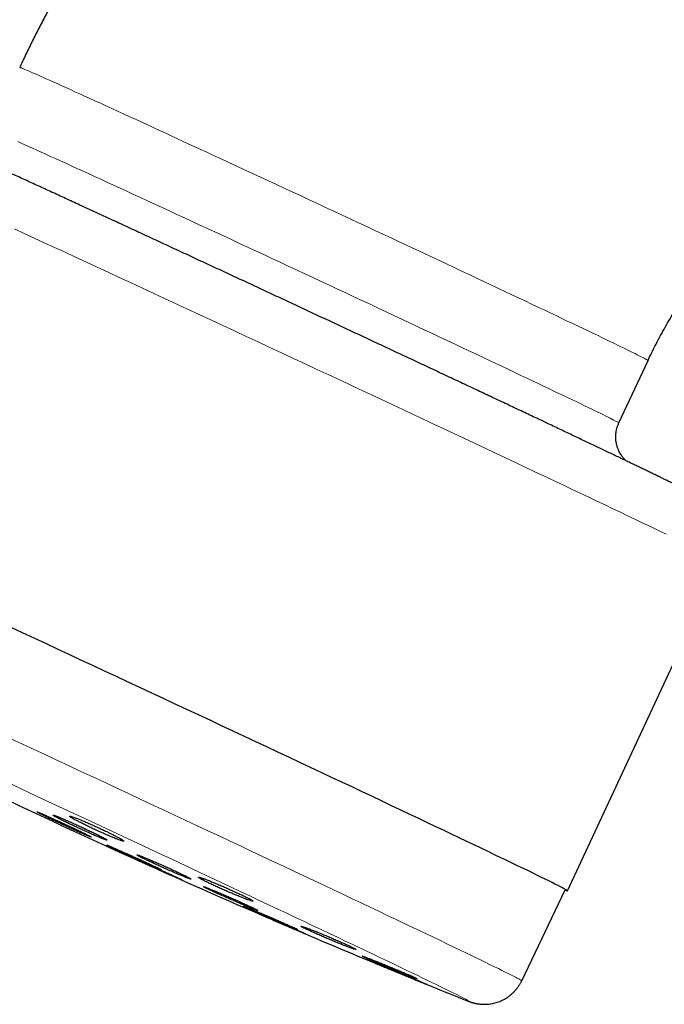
# Model space of a CAD drawing. Header units: millimetres. Extents: x 8 to 1010, y 12 to 2700.
# Tile 49 of 68: x 49 to 88, y 2454 to 2513. Entities that reach past the tile are written whole.
import ezdxf

# ---------------------------------------------------------------- set-up
doc = ezdxf.new("R2010")
doc.units = ezdxf.units.MM

msp = doc.modelspace()

# ---------------------------------------------------------------- linework, layer by layer
at = {"color": 7, "linetype": 'Continuous', "lineweight": 30}
for p, q in [((84.97, 2489.048), (86.736, 2492.836)), ((81.852, 2460.712), (91.149, 2480.65)), ((79.084, 2455.257), (81.716, 2460.775)), ((75.681, 2454.086), (75.715, 2454.073))]:
    msp.add_line(p, q, dxfattribs=at)
at = {"color": 8, "linetype": 'Continuous', "lineweight": 0, "flags": 128}
for points in [[(48.671, 2510.587), (48.678, 2510.587), (48.697, 2510.582), (48.73, 2510.572), (48.775, 2510.555), (48.834, 2510.532), (48.905, 2510.502), (48.99, 2510.467), (49.087, 2510.426), (49.197, 2510.379), (49.32, 2510.326), (49.455, 2510.267), (49.603, 2510.202), (49.763, 2510.132), (49.935, 2510.055), (50.12, 2509.973), (50.317, 2509.885), (50.525, 2509.792), (50.746, 2509.693), (50.978, 2509.589), (51.221, 2509.479), (51.476, 2509.364), (51.742, 2509.244), (52.018, 2509.118), (52.306, 2508.988), (52.604, 2508.852), (52.913, 2508.712), (53.231, 2508.566), (53.56, 2508.416), (53.898, 2508.262), (54.246, 2508.103), (54.602, 2507.939), (54.968, 2507.772), (55.343, 2507.6), (55.726, 2507.424), (56.117, 2507.244), (56.517, 2507.06), (56.923, 2506.873), (57.338, 2506.682), (57.759, 2506.488), (58.187, 2506.291), (58.622, 2506.09), (59.063, 2505.887), (59.51, 2505.68), (59.962, 2505.471), (60.42, 2505.259), (60.883, 2505.045), (61.35, 2504.828), (61.822, 2504.61), (62.298, 2504.389), (62.778, 2504.167), (63.261, 2503.943), (63.747, 2503.717), (64.235, 2503.49), (64.726, 2503.262), (65.219, 2503.032), (65.714, 2502.802), (66.21, 2502.571), (66.708, 2502.34), (67.205, 2502.108), (67.704, 2501.875)], [(48.55, 2506.098), (48.759, 2506.004), (48.979, 2505.905), (49.211, 2505.801), (49.455, 2505.691), (49.709, 2505.576), (49.975, 2505.456), (50.252, 2505.33), (50.54, 2505.2), (50.838, 2505.064), (51.146, 2504.924), (51.465, 2504.778), (51.793, 2504.629), (52.132, 2504.474), (52.479, 2504.315), (52.836, 2504.152), (53.202, 2503.984), (53.577, 2503.812), (53.96, 2503.636), (54.351, 2503.456), (54.75, 2503.273), (55.157, 2503.085), (55.571, 2502.895), (55.993, 2502.7), (56.421, 2502.503), (56.856, 2502.302), (57.297, 2502.099), (57.744, 2501.892), (58.196, 2501.683), (58.654, 2501.471), (59.117, 2501.257), (59.584, 2501.041), (60.056, 2500.822), (60.532, 2500.601), (61.011, 2500.379), (61.494, 2500.155), (61.98, 2499.929), (62.469, 2499.702), (62.96, 2499.474), (63.453, 2499.245), (63.948, 2499.014), (64.444, 2498.783), (64.941, 2498.552), (65.439, 2498.32), (65.937, 2498.088), (66.435, 2497.855), (66.933, 2497.623), (67.431, 2497.391), (67.927, 2497.159), (68.422, 2496.928), (68.915, 2496.697), (69.406, 2496.468), (69.894, 2496.239), (70.38, 2496.011), (70.863, 2495.785), (71.343, 2495.56), (71.819, 2495.337), (72.29, 2495.116), (72.758, 2494.896), (73.221, 2494.679), (73.678, 2494.464), (74.131, 2494.251), (74.578, 2494.041), (75.019, 2493.833), (75.454, 2493.628), (75.882, 2493.426), (76.303, 2493.228), (76.717, 2493.032), (77.124, 2492.84), (77.524, 2492.651), (77.915, 2492.466), (78.298, 2492.285), (78.672, 2492.107), (79.038, 2491.934), (79.395, 2491.764), (79.743, 2491.599), (80.081, 2491.438), (80.41, 2491.282), (80.728, 2491.13), (81.037, 2490.983), (81.335, 2490.84), (81.622, 2490.703), (81.899, 2490.57), (82.165, 2490.442), (82.42, 2490.32), (82.663, 2490.203), (82.895, 2490.091), (83.116, 2489.984), (83.324, 2489.883), (83.521, 2489.787), (83.706, 2489.697), (83.878, 2489.613), (84.038, 2489.534), (84.186, 2489.461), (84.321, 2489.394), (84.444, 2489.332), (84.554, 2489.277), (84.651, 2489.227), (84.735, 2489.184), (84.807, 2489.146), (84.865, 2489.115), (84.911, 2489.089), (84.944, 2489.07), (84.963, 2489.056), (84.97, 2489.049), (84.97, 2489.048)], [(67.704, 2501.875), (68.202, 2501.643), (68.7, 2501.411), (69.197, 2501.179), (69.693, 2500.947), (70.188, 2500.716), (70.681, 2500.485), (71.172, 2500.255), (71.661, 2500.027), (72.147, 2499.799), (72.63, 2499.573), (73.109, 2499.348), (73.585, 2499.125), (74.057, 2498.904), (74.524, 2498.684), (74.987, 2498.467), (75.445, 2498.252), (75.897, 2498.039), (76.344, 2497.828), (76.785, 2497.621), (77.22, 2497.416), (77.648, 2497.214), (78.069, 2497.015), (78.484, 2496.82), (78.891, 2496.628), (79.29, 2496.439), (79.681, 2496.254), (80.064, 2496.072), (80.439, 2495.895), (80.805, 2495.721), (81.162, 2495.552), (81.509, 2495.387), (81.847, 2495.226), (82.176, 2495.069), (82.495, 2494.918), (82.803, 2494.77), (83.101, 2494.628), (83.389, 2494.49), (83.666, 2494.358), (83.931, 2494.23), (84.186, 2494.108), (84.43, 2493.99), (84.662, 2493.878), (84.882, 2493.772), (85.091, 2493.671), (85.287, 2493.575), (85.472, 2493.485), (85.644, 2493.4), (85.805, 2493.322), (85.952, 2493.249), (86.088, 2493.181), (86.21, 2493.12), (86.32, 2493.065), (86.417, 2493.015), (86.502, 2492.972), (86.573, 2492.934), (86.632, 2492.902), (86.677, 2492.877), (86.71, 2492.857), (86.73, 2492.844), (86.736, 2492.837), (86.736, 2492.836)], [(87.838, 2482.307), (87.488, 2482.475), (87.123, 2482.651), (86.741, 2482.834), (86.344, 2483.025), (85.931, 2483.222), (85.503, 2483.427), (85.06, 2483.638), (84.602, 2483.856), (84.131, 2484.081), (83.645, 2484.312), (83.146, 2484.549), (82.634, 2484.792), (82.108, 2485.041), (81.57, 2485.296), (81.02, 2485.557), (80.459, 2485.822), (79.886, 2486.093), (79.301, 2486.369), (78.707, 2486.65), (78.102, 2486.936), (77.487, 2487.225), (76.863, 2487.519), (76.23, 2487.817), (75.588, 2488.119), (74.938, 2488.425), (74.281, 2488.734), (73.617, 2489.046), (72.946, 2489.361), (72.268, 2489.679), (71.585, 2489.999), (70.896, 2490.322), (70.203, 2490.647), (69.505, 2490.973), (68.804, 2491.302), (68.099, 2491.632), (67.391, 2491.963), (66.68, 2492.295), (65.968, 2492.627), (65.254, 2492.961), (64.539, 2493.294), (63.824, 2493.628), (63.109, 2493.961), (62.394, 2494.294), (61.68, 2494.627), (60.968, 2494.958), (60.258, 2495.289), (59.55, 2495.618), (58.845, 2495.946), (58.143, 2496.272), (57.445, 2496.596), (56.752, 2496.917), (56.063, 2497.237), (55.38, 2497.554), (54.703, 2497.867), (54.032, 2498.178), (53.367, 2498.486), (52.71, 2498.79), (52.06, 2499.09), (51.419, 2499.387), (50.786, 2499.679), (50.162, 2499.967), (49.547, 2500.25), (48.942, 2500.529), (48.347, 2500.803)], [(48.133, 2469.922), (48.837, 2469.594), (49.544, 2469.265), (50.253, 2468.935), (50.963, 2468.604), (51.673, 2468.273), (52.383, 2467.942), (53.094, 2467.61), (53.803, 2467.279), (54.511, 2466.949), (55.218, 2466.619), (55.922, 2466.289), (56.623, 2465.961), (57.321, 2465.635), (58.016, 2465.309), (58.706, 2464.986), (59.392, 2464.665), (60.073, 2464.346), (60.748, 2464.029), (61.417, 2463.715), (62.079, 2463.404), (62.735, 2463.096), (63.383, 2462.791), (64.023, 2462.49), (64.655, 2462.192), (65.279, 2461.899), (65.893, 2461.609), (66.498, 2461.324), (67.092, 2461.043), (67.677, 2460.767), (68.25, 2460.496), (68.812, 2460.23), (69.363, 2459.97), (69.902, 2459.714), (70.429, 2459.465), (70.942, 2459.221), (71.443, 2458.983), (71.931, 2458.751), (72.405, 2458.526), (72.864, 2458.307), (73.31, 2458.094), (73.74, 2457.889), (74.156, 2457.69), (74.557, 2457.498), (74.942, 2457.313), (75.311, 2457.136), (75.665, 2456.966), (76.002, 2456.803), (76.322, 2456.648), (76.626, 2456.501), (76.913, 2456.361), (77.183, 2456.23), (77.436, 2456.106), (77.671, 2455.991), (77.888, 2455.884), (78.088, 2455.785), (78.269, 2455.694), (78.433, 2455.612), (78.579, 2455.538), (78.706, 2455.473), (78.815, 2455.416), (78.905, 2455.368), (78.978, 2455.328), (79.031, 2455.297), (79.066, 2455.274), (79.082, 2455.261), (79.084, 2455.257)], [(75.715, 2454.073), (75.785, 2454.045), (75.839, 2454.026), (75.875, 2454.015), (75.894, 2454.011), (75.896, 2454.016), (75.881, 2454.029), (75.849, 2454.049), (75.8, 2454.078), (75.733, 2454.115), (75.65, 2454.159), (75.549, 2454.211), (75.432, 2454.272), (75.298, 2454.34), (75.147, 2454.416), (74.98, 2454.499), (74.796, 2454.59), (74.596, 2454.689), (74.379, 2454.795), (74.147, 2454.909), (73.898, 2455.03), (73.634, 2455.159), (73.354, 2455.294), (73.058, 2455.437), (72.748, 2455.587), (72.423, 2455.743), (72.082, 2455.907), (71.728, 2456.077), (71.359, 2456.254), (70.976, 2456.437), (70.579, 2456.626), (70.168, 2456.822), (69.745, 2457.024), (69.309, 2457.231), (68.86, 2457.445), (68.398, 2457.664), (67.925, 2457.889), (67.44, 2458.119), (66.944, 2458.354), (66.436, 2458.594), (65.918, 2458.839), (65.39, 2459.088), (64.852, 2459.343), (64.304, 2459.601), (63.747, 2459.864), (63.181, 2460.13), (62.607, 2460.401), (62.025, 2460.675), (61.435, 2460.952), (60.838, 2461.233), (60.234, 2461.517), (59.624, 2461.804), (59.008, 2462.093), (58.386, 2462.385), (57.759, 2462.678), (57.127, 2462.975), (56.491, 2463.272), (55.851, 2463.572), (55.208, 2463.873), (54.562, 2464.175), (53.914, 2464.478), (53.263, 2464.782), (52.611, 2465.087), (51.957, 2465.392), (51.303, 2465.697), (50.648, 2466.002), (49.994, 2466.307), (49.34, 2466.612), (48.688, 2466.916), (48.037, 2467.219)]]:
    msp.add_lwpolyline(points, dxfattribs=at)
at = {"color": 7, "linetype": 'Continuous', "lineweight": 30, "flags": 128}
msp.add_lwpolyline([(81.707, 2460.756), (81.768, 2460.733), (81.814, 2460.718), (81.842, 2460.711), (81.852, 2460.712), (81.842, 2460.723), (81.814, 2460.742), (81.768, 2460.77), (81.702, 2460.807), (81.618, 2460.852), (81.515, 2460.906), (81.394, 2460.969), (81.255, 2461.04), (81.097, 2461.119), (80.921, 2461.208), (80.726, 2461.304), (80.514, 2461.409), (80.284, 2461.522), (80.037, 2461.643), (79.772, 2461.772), (79.489, 2461.91), (79.19, 2462.055), (78.873, 2462.208), (78.54, 2462.369), (78.191, 2462.537), (77.825, 2462.713), (77.443, 2462.896), (77.046, 2463.087), (76.633, 2463.284), (76.205, 2463.489), (75.762, 2463.7), (75.305, 2463.918), (74.833, 2464.143), (74.348, 2464.374), (73.848, 2464.611), (73.336, 2464.854), (72.811, 2465.103), (72.273, 2465.358), (71.723, 2465.619), (71.161, 2465.884), (70.588, 2466.155), (70.004, 2466.431), (69.409, 2466.712), (68.804, 2466.997), (68.189, 2467.287), (67.565, 2467.581), (66.932, 2467.879), (66.29, 2468.181), (65.641, 2468.487), (64.983, 2468.796), (64.319, 2469.108), (63.648, 2469.423), (62.971, 2469.741), (62.287, 2470.061), (61.599, 2470.384), (60.906, 2470.709), (60.208, 2471.035), (59.506, 2471.364), (58.801, 2471.693), (58.093, 2472.024), (57.383, 2472.356), (56.67, 2472.689), (55.957, 2473.022), (55.242, 2473.356), (54.527, 2473.69), (53.811, 2474.023), (53.096, 2474.356), (52.383, 2474.688), (51.67, 2475.02), (50.96, 2475.351), (50.252, 2475.68), (49.547, 2476.008), (48.845, 2476.333), (48.148, 2476.657)], dxfattribs=at)
at = {"color": 7, "linetype": 'Continuous', "lineweight": 30}
for start, end in [(244.55385, 246.68102), (246.7594, 247.45944), (247.82699, 248.13581)]:
    msp.add_arc((261.884, 2918.121), 500, start, end, dxfattribs=at)
for points, knots in [([(98.257, 2550.028), (98.071, 2549.988), (97.587, 2549.884), (96.808, 2549.706), (95.921, 2549.492), (95.037, 2549.267), (94.156, 2549.03), (93.278, 2548.782), (92.403, 2548.523), (91.531, 2548.252), (90.663, 2547.97), (89.799, 2547.677), (88.939, 2547.374), (88.082, 2547.059), (87.23, 2546.733), (86.382, 2546.396), (85.539, 2546.048), (84.7, 2545.689), (83.865, 2545.32), (83.036, 2544.94), (82.211, 2544.55), (81.391, 2544.148), (80.577, 2543.737), (79.768, 2543.315), (78.965, 2542.882), (78.167, 2542.439), (77.375, 2541.986), (76.589, 2541.523), (75.808, 2541.05), (75.034, 2540.567), (74.267, 2540.074), (73.505, 2539.571), (72.75, 2539.058), (72.002, 2538.536), (71.261, 2538.004), (70.526, 2537.463), (69.799, 2536.912), (69.079, 2536.352), (68.365, 2535.783), (67.66, 2535.204), (66.962, 2534.617), (66.271, 2534.02), (65.588, 2533.415), (64.913, 2532.801), (64.246, 2532.179), (63.587, 2531.548), (62.936, 2530.908), (62.293, 2530.261), (61.659, 2529.605), (61.033, 2528.941), (60.416, 2528.269), (59.807, 2527.589), (59.208, 2526.901), (58.617, 2526.206), (58.035, 2525.503), (57.462, 2524.793), (56.899, 2524.075), (56.344, 2523.35), (55.799, 2522.618), (55.264, 2521.88), (54.738, 2521.134), (54.222, 2520.382), (53.715, 2519.623), (53.218, 2518.857), (52.731, 2518.086), (52.254, 2517.308), (51.787, 2516.524), (51.33, 2515.734), (50.884, 2514.939), (50.447, 2514.137), (50.021, 2513.33), (49.606, 2512.518), (49.2, 2511.701), (48.891, 2511.056), (48.717, 2510.683), (48.671, 2510.587)], [0, 0, 0, 0, 0.008713, 0.022606, 0.036499, 0.050392, 0.064285, 0.078178, 0.092071, 0.105964, 0.119857, 0.13375, 0.147643, 0.161536, 0.175429, 0.189322, 0.203215, 0.217108, 0.231001, 0.244894, 0.258787, 0.27268, 0.286573, 0.300466, 0.314359, 0.328252, 0.342145, 0.356038, 0.369931, 0.383824, 0.397717, 0.41161, 0.425503, 0.439396, 0.453289, 0.467182, 0.481075, 0.494968, 0.508861, 0.522753, 0.536646, 0.550539, 0.564432, 0.578325, 0.592218, 0.606111, 0.620004, 0.633897, 0.64779, 0.661683, 0.675576, 0.689469, 0.703362, 0.717255, 0.731148, 0.745041, 0.758934, 0.772827, 0.786719, 0.800612, 0.814505, 0.828398, 0.842291, 0.856184, 0.870077, 0.88397, 0.897863, 0.911756, 0.925649, 0.939542, 0.953435, 0.967327, 0.98122, 0.995113, 1, 1, 1, 1]), ([(86.736, 2492.836), (86.769, 2492.907), (86.885, 2493.153), (87.09, 2493.572), (87.356, 2494.091), (87.633, 2494.604), (87.92, 2495.112), (88.217, 2495.614), (88.525, 2496.109), (88.842, 2496.599), (89.169, 2497.081), (89.506, 2497.558), (89.852, 2498.027), (90.207, 2498.489), (90.572, 2498.944), (90.946, 2499.392), (91.328, 2499.832), (91.72, 2500.264), (92.12, 2500.688), (92.528, 2501.104), (92.945, 2501.512), (93.37, 2501.912), (93.803, 2502.302), (94.244, 2502.684), (94.692, 2503.057), (95.148, 2503.421), (95.611, 2503.776), (96.081, 2504.121), (96.557, 2504.457), (97.041, 2504.783), (97.531, 2505.1), (98.027, 2505.406), (98.529, 2505.703), (99.037, 2505.989), (99.551, 2506.265), (100.07, 2506.53), (100.594, 2506.785), (101.124, 2507.03), (101.658, 2507.264), (102.197, 2507.487), (102.74, 2507.699), (103.287, 2507.9), (103.839, 2508.09), (104.394, 2508.269), (104.952, 2508.437), (105.514, 2508.594), (106.079, 2508.739), (106.571, 2508.855), (106.875, 2508.921), (106.989, 2508.946)], [0, 0, 0, 0, 0.0087131, 0.0304513, 0.0521899, 0.0739285, 0.095667, 0.1174055, 0.139144, 0.1608824, 0.1826208, 0.2043593, 0.2260976, 0.247836, 0.2695743, 0.2913127, 0.313051, 0.3347892, 0.3565275, 0.3782657, 0.4000039, 0.421742, 0.4434802, 0.4652183, 0.4869564, 0.5086945, 0.5304325, 0.5521705, 0.5739085, 0.5956465, 0.6173844, 0.6391224, 0.6608603, 0.6825981, 0.704336, 0.7260738, 0.7478116, 0.7695494, 0.7912872, 0.813025, 0.8347627, 0.8565004, 0.8782382, 0.8999758, 0.9217135, 0.9434512, 0.9651888, 0.9869265, 1, 1, 1, 1]), ([(91.148, 2480.65), (91.154, 2480.662), (91.188, 2480.73), (91.238, 2480.858), (91.299, 2481.033), (91.348, 2481.211), (91.386, 2481.391), (91.412, 2481.57), (91.427, 2481.75), (91.432, 2481.929), (91.426, 2482.106), (91.41, 2482.281), (91.384, 2482.453), (91.349, 2482.622), (91.304, 2482.786), (91.251, 2482.946), (91.19, 2483.1), (91.122, 2483.248), (91.048, 2483.388), (90.969, 2483.521), (90.886, 2483.644), (90.803, 2483.758), (90.719, 2483.86), (90.639, 2483.952), (90.562, 2484.032), (90.49, 2484.103), (90.423, 2484.164), (90.36, 2484.219), (90.301, 2484.267), (90.247, 2484.309), (90.196, 2484.348), (90.147, 2484.383), (90.1, 2484.415), (90.056, 2484.445), (90.011, 2484.474), (89.967, 2484.502), (89.922, 2484.529), (89.874, 2484.558), (89.819, 2484.589), (89.752, 2484.627), (89.666, 2484.673), (89.566, 2484.726), (89.455, 2484.784), (89.339, 2484.844), (89.215, 2484.907), (89.08, 2484.975), (88.938, 2485.046), (88.788, 2485.12), (88.63, 2485.198), (88.463, 2485.281), (88.286, 2485.367), (88.101, 2485.458), (87.906, 2485.553), (87.701, 2485.653), (87.488, 2485.756), (87.265, 2485.864), (87.033, 2485.977), (86.792, 2486.093), (86.541, 2486.214), (86.282, 2486.339), (86.013, 2486.468), (85.736, 2486.601), (85.45, 2486.738), (85.155, 2486.879), (84.852, 2487.024), (84.541, 2487.172), (84.221, 2487.325), (83.893, 2487.481), (83.557, 2487.641), (83.213, 2487.805), (82.861, 2487.972), (82.502, 2488.143), (82.135, 2488.317), (81.761, 2488.495), (81.38, 2488.675), (80.992, 2488.859), (80.597, 2489.046), (80.195, 2489.236), (79.787, 2489.429), (79.372, 2489.625), (78.952, 2489.824), (78.525, 2490.025), (78.093, 2490.229), (77.655, 2490.435), (77.212, 2490.644), (76.764, 2490.855), (76.31, 2491.069), (75.852, 2491.285), (75.389, 2491.502), (74.922, 2491.722), (74.45, 2491.944), (73.975, 2492.167), (73.495, 2492.392), (73.012, 2492.619), (72.526, 2492.847), (72.036, 2493.077), (71.544, 2493.307), (71.048, 2493.54), (70.55, 2493.773), (70.05, 2494.007), (69.548, 2494.242), (69.043, 2494.478), (68.537, 2494.715), (68.03, 2494.952), (67.521, 2495.19), (67.011, 2495.428), (66.501, 2495.666), (65.989, 2495.905), (65.478, 2496.143), (64.966, 2496.382), (64.454, 2496.621), (63.943, 2496.859), (63.432, 2497.097), (62.921, 2497.335), (62.412, 2497.572), (61.904, 2497.808), (61.397, 2498.044), (60.892, 2498.279), (60.388, 2498.513), (59.887, 2498.745), (59.388, 2498.977), (58.891, 2499.208), (58.397, 2499.437), (57.906, 2499.665), (57.418, 2499.891), (56.933, 2500.116), (56.452, 2500.338), (55.975, 2500.56), (55.501, 2500.779), (55.031, 2500.996), (54.566, 2501.211), (54.106, 2501.424), (53.65, 2501.634), (53.199, 2501.843), (52.753, 2502.048), (52.312, 2502.251), (51.877, 2502.452), (51.448, 2502.65), (51.024, 2502.845), (50.607, 2503.037), (50.195, 2503.226), (49.79, 2503.412), (49.392, 2503.595), (49, 2503.775), (48.616, 2503.951), (48.238, 2504.125), (47.868, 2504.294), (47.505, 2504.46), (47.149, 2504.623), (46.801, 2504.782), (46.461, 2504.937), (46.129, 2505.089), (45.805, 2505.236), (45.489, 2505.38), (45.182, 2505.52), (44.883, 2505.656), (44.593, 2505.787), (44.311, 2505.915), (44.039, 2506.038), (43.775, 2506.157), (43.52, 2506.272), (43.274, 2506.383), (43.038, 2506.489), (42.81, 2506.591), (42.592, 2506.689), (42.384, 2506.782), (42.184, 2506.871), (41.994, 2506.955), (41.814, 2507.035), (41.643, 2507.11), (41.481, 2507.181), (41.328, 2507.248), (41.184, 2507.311), (41.049, 2507.369), (40.922, 2507.423), (40.801, 2507.474), (40.686, 2507.523), (40.57, 2507.57), (40.465, 2507.612), (40.377, 2507.645), (40.309, 2507.67), (40.254, 2507.689), (40.201, 2507.707), (40.148, 2507.724), (40.094, 2507.741), (40.038, 2507.757), (39.98, 2507.772), (39.917, 2507.787), (39.85, 2507.802), (39.776, 2507.817), (39.696, 2507.831), (39.607, 2507.844), (39.509, 2507.855), (39.399, 2507.863), (39.278, 2507.868), (39.146, 2507.868), (39.002, 2507.861), (38.849, 2507.846), (38.69, 2507.822), (38.528, 2507.788), (38.364, 2507.745), (38.201, 2507.691), (38.039, 2507.627), (37.88, 2507.554), (37.726, 2507.471), (37.576, 2507.379), (37.431, 2507.278), (37.292, 2507.169), (37.154, 2507.047), (37.021, 2506.912), (36.892, 2506.765), (36.774, 2506.61), (36.668, 2506.45), (36.576, 2506.292), (36.524, 2506.184), (36.5, 2506.134)], [0, 0, 0, 0, 0.000426, 0.002457, 0.004472, 0.006472, 0.008458, 0.010428, 0.012383, 0.014323, 0.016247, 0.018155, 0.020047, 0.02192, 0.023775, 0.025609, 0.027418, 0.029201, 0.030949, 0.032656, 0.03431, 0.035897, 0.037403, 0.03882, 0.040149, 0.041399, 0.04259, 0.043744, 0.044889, 0.046048, 0.047246, 0.048512, 0.049881, 0.051393, 0.053094, 0.055047, 0.057332, 0.060071, 0.063456, 0.067851, 0.074172, 0.081884, 0.088894, 0.095479, 0.10246, 0.109149, 0.115669, 0.122085, 0.128431, 0.134728, 0.14099, 0.147224, 0.153437, 0.159634, 0.165818, 0.171992, 0.178157, 0.184315, 0.190467, 0.196614, 0.202757, 0.208896, 0.215032, 0.221166, 0.227297, 0.233426, 0.239553, 0.245678, 0.251802, 0.257925, 0.264047, 0.270168, 0.276288, 0.282407, 0.288525, 0.294643, 0.30076, 0.306876, 0.312992, 0.319108, 0.325223, 0.331338, 0.337453, 0.343567, 0.349681, 0.355794, 0.361907, 0.368021, 0.374133, 0.380246, 0.386359, 0.392471, 0.398583, 0.404695, 0.410807, 0.416919, 0.423031, 0.429143, 0.435254, 0.441366, 0.447477, 0.453589, 0.4597, 0.465811, 0.471922, 0.478034, 0.484145, 0.490256, 0.496367, 0.502478, 0.508589, 0.514701, 0.520812, 0.526923, 0.533034, 0.539145, 0.545257, 0.551368, 0.557479, 0.563591, 0.569702, 0.575814, 0.581925, 0.588037, 0.594149, 0.600261, 0.606373, 0.612485, 0.618597, 0.62471, 0.630822, 0.636935, 0.643048, 0.649161, 0.655275, 0.661388, 0.667502, 0.673616, 0.679731, 0.685846, 0.691961, 0.698077, 0.704193, 0.71031, 0.716427, 0.722545, 0.728663, 0.734782, 0.740902, 0.747023, 0.753145, 0.759268, 0.765392, 0.771518, 0.777645, 0.783774, 0.789905, 0.796039, 0.802175, 0.808314, 0.814457, 0.820604, 0.826755, 0.832913, 0.839077, 0.84525, 0.851433, 0.857629, 0.86384, 0.870071, 0.876327, 0.882617, 0.888952, 0.895349, 0.901838, 0.908464, 0.915318, 0.922595, 0.930867, 0.936717, 0.940076, 0.942952, 0.945338, 0.947356, 0.9491, 0.95064, 0.95203, 0.953315, 0.954533, 0.955719, 0.956901, 0.958102, 0.95935, 0.960672, 0.962089, 0.963612, 0.965238, 0.966953, 0.968735, 0.970563, 0.972422, 0.974302, 0.976195, 0.978097, 0.980007, 0.98192, 0.983837, 0.985757, 0.987678, 0.989814, 0.991936, 0.994038, 0.996121, 0.998187, 1, 1, 1, 1]), ([(85.397, 2486.763), (85.379, 2486.78), (85.342, 2486.816), (85.283, 2486.88), (85.22, 2486.954), (85.154, 2487.041), (85.088, 2487.14), (85.023, 2487.249), (84.964, 2487.368), (84.911, 2487.495), (84.866, 2487.627), (84.83, 2487.764), (84.803, 2487.904), (84.787, 2488.046), (84.781, 2488.19), (84.785, 2488.334), (84.8, 2488.483), (84.827, 2488.635), (84.868, 2488.789), (84.915, 2488.927), (84.954, 2489.011), (84.971, 2489.048)], [0, 0, 0, 0, 0.036226, 0.075147, 0.117154, 0.162665, 0.211521, 0.263061, 0.316479, 0.371118, 0.426536, 0.482455, 0.538703, 0.595173, 0.651798, 0.708533, 0.765349, 0.828337, 0.890651, 0.952148, 1, 1, 1, 1]), ([(52.657, 2464.151), (52.598, 2464.18), (52.509, 2464.223), (52.368, 2464.292), (52.219, 2464.364), (52.056, 2464.442), (51.885, 2464.523), (51.708, 2464.606), (51.526, 2464.692), (51.342, 2464.777), (51.158, 2464.862), (50.977, 2464.945), (50.802, 2465.025), (50.632, 2465.102), (50.472, 2465.174), (50.325, 2465.24), (50.188, 2465.3), (50.067, 2465.352), (49.965, 2465.396), (49.876, 2465.433), (49.809, 2465.46), (49.763, 2465.477), (49.733, 2465.486), (49.725, 2465.485), (49.741, 2465.473), (49.773, 2465.453), (49.827, 2465.424), (49.903, 2465.384), (49.992, 2465.339), (50.102, 2465.284), (50.229, 2465.222), (50.366, 2465.155), (50.519, 2465.081), (50.683, 2465.003), (50.853, 2464.922), (51.031, 2464.838), (51.213, 2464.753), (51.397, 2464.668), (51.581, 2464.583), (51.761, 2464.5), (51.937, 2464.42), (52.106, 2464.343), (52.264, 2464.273), (52.413, 2464.206), (52.548, 2464.147), (52.665, 2464.096), (52.77, 2464.051), (52.856, 2464.015), (52.92, 2463.99), (52.969, 2463.972), (52.996, 2463.964), (52.999, 2463.967), (52.987, 2463.978), (52.952, 2463.999), (52.894, 2464.03), (52.835, 2464.061), (52.758, 2464.1), (52.691, 2464.134), (52.657, 2464.151)], [0, 0, 0, 0, 0.026449, 0.04002, 0.05369, 0.080139, 0.09371, 0.107381, 0.133828, 0.147398, 0.161067, 0.187514, 0.201083, 0.214752, 0.2412, 0.25477, 0.26844, 0.29489, 0.308461, 0.322132, 0.348585, 0.362158, 0.37583, 0.402284, 0.415858, 0.429531, 0.455986, 0.469559, 0.483233, 0.509686, 0.523258, 0.536931, 0.563381, 0.576952, 0.590623, 0.617071, 0.630641, 0.644311, 0.670758, 0.684327, 0.697996, 0.724443, 0.738013, 0.751682, 0.778132, 0.791703, 0.805373, 0.831825, 0.845397, 0.859069, 0.885524, 0.899097, 0.91277, 0.939225, 0.952798, 0.966472, 0.983143, 1, 1, 1, 1]), ([(53.629, 2463.981), (53.571, 2464.011), (53.483, 2464.056), (53.344, 2464.126), (53.195, 2464.199), (53.034, 2464.277), (52.863, 2464.359), (52.687, 2464.443), (52.505, 2464.528), (52.321, 2464.613), (52.138, 2464.697), (51.956, 2464.78), (51.781, 2464.858), (51.61, 2464.934), (51.449, 2465.004), (51.301, 2465.067), (51.163, 2465.126), (51.041, 2465.176), (50.937, 2465.217), (50.847, 2465.251), (50.777, 2465.276), (50.73, 2465.29), (50.697, 2465.296), (50.688, 2465.292), (50.702, 2465.277), (50.732, 2465.256), (50.784, 2465.224), (50.858, 2465.182), (50.946, 2465.134), (51.054, 2465.078), (51.179, 2465.014), (51.316, 2464.945), (51.467, 2464.871), (51.63, 2464.792), (51.799, 2464.71), (51.977, 2464.626), (52.159, 2464.541), (52.342, 2464.456), (52.526, 2464.372), (52.707, 2464.29), (52.883, 2464.211), (53.053, 2464.136), (53.211, 2464.067), (53.361, 2464.003), (53.498, 2463.945), (53.617, 2463.897), (53.723, 2463.854), (53.81, 2463.821), (53.876, 2463.799), (53.927, 2463.783), (53.956, 2463.778), (53.961, 2463.784), (53.951, 2463.797), (53.918, 2463.821), (53.862, 2463.854), (53.804, 2463.887), (53.729, 2463.928), (53.662, 2463.963), (53.629, 2463.981)], [0, 0, 0, 0, 0.0264434, 0.040011, 0.0536784, 0.0801218, 0.0936897, 0.1073576, 0.1337922, 0.1473555, 0.1610186, 0.1874504, 0.201012, 0.2146732, 0.2411104, 0.2546746, 0.2683384, 0.2947869, 0.3083569, 0.3220266, 0.3484874, 0.3620638, 0.3757401, 0.4022088, 0.4157895, 0.4294701, 0.4559389, 0.4695198, 0.4832006, 0.5096616, 0.5232385, 0.5369155, 0.5633641, 0.5769347, 0.5906052, 0.6170424, 0.6306071, 0.6442716, 0.6707033, 0.684265, 0.6979263, 0.724361, 0.737924, 0.7515866, 0.7780311, 0.7915991, 0.8052668, 0.831724, 0.8452985, 0.8589728, 0.8854398, 0.8990195, 0.9126991, 0.9391688, 0.9527502, 0.9664314, 0.9831223, 1, 1, 1, 1]), ([(53.942, 2464.293), (53.856, 2464.334), (53.727, 2464.396), (53.545, 2464.481), (53.362, 2464.566), (53.178, 2464.65), (52.997, 2464.731), (52.819, 2464.809), (52.648, 2464.883), (52.488, 2464.951), (52.335, 2465.014), (52.197, 2465.07), (52.075, 2465.117), (51.965, 2465.157), (51.874, 2465.189), (51.804, 2465.21), (51.75, 2465.223), (51.717, 2465.227), (51.708, 2465.219), (51.714, 2465.204), (51.744, 2465.179), (51.796, 2465.144), (51.863, 2465.102), (51.951, 2465.051), (52.059, 2464.992), (52.179, 2464.928), (52.316, 2464.857), (52.467, 2464.781), (52.626, 2464.702), (52.797, 2464.62), (52.974, 2464.536), (53.154, 2464.451), (53.338, 2464.366), (53.522, 2464.282), (53.703, 2464.201), (53.881, 2464.123), (54.05, 2464.05), (54.212, 2463.982), (54.362, 2463.919), (54.498, 2463.865), (54.623, 2463.817), (54.73, 2463.777), (54.817, 2463.748), (54.89, 2463.725), (54.941, 2463.713), (54.97, 2463.712), (54.983, 2463.718), (54.973, 2463.734), (54.94, 2463.761), (54.891, 2463.795), (54.82, 2463.838), (54.729, 2463.891), (54.624, 2463.948), (54.501, 2464.014), (54.362, 2464.085), (54.24, 2464.147), (54.101, 2464.216), (53.995, 2464.267), (53.942, 2464.293)], [0, 0, 0, 0, 0.026406, 0.039955, 0.053603, 0.080009, 0.093558, 0.107206, 0.133618, 0.147169, 0.160819, 0.187254, 0.200817, 0.214479, 0.240944, 0.254522, 0.2682, 0.294688, 0.308279, 0.32197, 0.348465, 0.36206, 0.375755, 0.402238, 0.415827, 0.429516, 0.455972, 0.469547, 0.483222, 0.509649, 0.523209, 0.536869, 0.563277, 0.576827, 0.590476, 0.616884, 0.630434, 0.644082, 0.670509, 0.684067, 0.697725, 0.72418, 0.737754, 0.751426, 0.777909, 0.791496, 0.805184, 0.831679, 0.845274, 0.858969, 0.885458, 0.899049, 0.912741, 0.939207, 0.952786, 0.966466, 0.98314, 1, 1, 1, 1]), ([(56.893, 2462.163), (56.834, 2462.191), (56.744, 2462.234), (56.602, 2462.3), (56.452, 2462.37), (56.288, 2462.446), (56.116, 2462.525), (55.938, 2462.607), (55.755, 2462.69), (55.57, 2462.774), (55.386, 2462.857), (55.204, 2462.939), (55.028, 2463.018), (54.858, 2463.093), (54.697, 2463.164), (54.55, 2463.229), (54.413, 2463.289), (54.292, 2463.341), (54.19, 2463.384), (54.101, 2463.421), (54.033, 2463.448), (53.988, 2463.466), (53.958, 2463.476), (53.951, 2463.475), (53.968, 2463.464), (54, 2463.446), (54.055, 2463.418), (54.131, 2463.38), (54.222, 2463.336), (54.332, 2463.283), (54.46, 2463.223), (54.599, 2463.158), (54.752, 2463.086), (54.917, 2463.01), (55.088, 2462.931), (55.267, 2462.849), (55.45, 2462.766), (55.635, 2462.682), (55.819, 2462.599), (56, 2462.518), (56.177, 2462.439), (56.347, 2462.363), (56.505, 2462.294), (56.654, 2462.228), (56.789, 2462.169), (56.907, 2462.119), (57.012, 2462.074), (57.097, 2462.038), (57.161, 2462.013), (57.21, 2461.994), (57.236, 2461.986), (57.239, 2461.988), (57.226, 2461.997), (57.19, 2462.017), (57.132, 2462.047), (57.072, 2462.076), (56.995, 2462.114), (56.927, 2462.147), (56.893, 2462.163)], [0, 0, 0, 0, 0.026447, 0.040017, 0.053686, 0.080133, 0.093702, 0.107372, 0.13382, 0.147391, 0.161061, 0.187512, 0.201083, 0.214755, 0.241208, 0.254781, 0.268454, 0.294909, 0.308483, 0.322156, 0.34861, 0.362183, 0.375857, 0.402309, 0.415881, 0.429553, 0.456002, 0.469573, 0.483244, 0.509691, 0.523261, 0.53693, 0.563377, 0.576946, 0.590615, 0.617063, 0.630633, 0.644303, 0.670753, 0.684324, 0.697995, 0.724448, 0.738021, 0.751693, 0.778148, 0.791721, 0.805395, 0.831849, 0.845423, 0.859096, 0.885549, 0.899121, 0.912794, 0.939244, 0.952815, 0.966486, 0.98315, 1, 1, 1, 1]), ([(58.711, 2461.61), (58.652, 2461.639), (58.564, 2461.683), (58.423, 2461.75), (58.274, 2461.822), (58.111, 2461.898), (57.939, 2461.978), (57.762, 2462.059), (57.579, 2462.142), (57.395, 2462.225), (57.21, 2462.307), (57.028, 2462.388), (56.851, 2462.465), (56.68, 2462.539), (56.519, 2462.607), (56.37, 2462.669), (56.232, 2462.727), (56.109, 2462.776), (56.005, 2462.816), (55.915, 2462.85), (55.846, 2462.874), (55.798, 2462.888), (55.766, 2462.895), (55.758, 2462.892), (55.772, 2462.878), (55.803, 2462.857), (55.856, 2462.826), (55.931, 2462.786), (56.02, 2462.739), (56.129, 2462.684), (56.255, 2462.622), (56.393, 2462.556), (56.545, 2462.483), (56.709, 2462.407), (56.879, 2462.327), (57.058, 2462.245), (57.241, 2462.162), (57.425, 2462.079), (57.61, 2461.997), (57.791, 2461.917), (57.969, 2461.84), (58.139, 2461.767), (58.298, 2461.699), (58.449, 2461.636), (58.585, 2461.58), (58.704, 2461.532), (58.811, 2461.491), (58.898, 2461.458), (58.964, 2461.436), (59.015, 2461.42), (59.043, 2461.415), (59.048, 2461.42), (59.037, 2461.432), (59.003, 2461.455), (58.946, 2461.487), (58.887, 2461.519), (58.811, 2461.559), (58.744, 2461.593), (58.711, 2461.61)], [0, 0, 0, 0, 0.026433, 0.039996, 0.053658, 0.080091, 0.093654, 0.107316, 0.133748, 0.14731, 0.160971, 0.18741, 0.200975, 0.214639, 0.24109, 0.254661, 0.268332, 0.294795, 0.308372, 0.322049, 0.348518, 0.3621, 0.37578, 0.402248, 0.415829, 0.429509, 0.455968, 0.469544, 0.48322, 0.509667, 0.523236, 0.536906, 0.563342, 0.576905, 0.590569, 0.617001, 0.630562, 0.644224, 0.67066, 0.684223, 0.697886, 0.724333, 0.737902, 0.751571, 0.77803, 0.791606, 0.805281, 0.831749, 0.845329, 0.859009, 0.885479, 0.89906, 0.912741, 0.939203, 0.952781, 0.966459, 0.983136, 1, 1, 1, 1]), ([(55.26, 2462.819), (55.264, 2462.817), (55.271, 2462.813), (55.305, 2462.797), (55.36, 2462.771), (55.438, 2462.735), (55.529, 2462.693), (55.641, 2462.642), (55.769, 2462.583), (55.909, 2462.52), (56.063, 2462.45), (56.228, 2462.375), (56.4, 2462.297), (56.58, 2462.216), (56.763, 2462.133), (56.948, 2462.05), (57.133, 2461.967), (57.314, 2461.886), (57.49, 2461.807), (57.66, 2461.732), (57.818, 2461.661), (57.967, 2461.595), (58.101, 2461.535), (58.218, 2461.484), (58.323, 2461.438), (58.408, 2461.401), (58.47, 2461.374), (58.52, 2461.353), (58.533, 2461.347), (58.542, 2461.344)], [0, 0, 0, 0, 0.02808, 0.056366, 0.111094, 0.139174, 0.167461, 0.222192, 0.250274, 0.278562, 0.333299, 0.361383, 0.389674, 0.444416, 0.472503, 0.500797, 0.555541, 0.58363, 0.611925, 0.666668, 0.694756, 0.72305, 0.777789, 0.805874, 0.834167, 0.888899, 0.916982, 0.945271, 1, 1, 1, 1]), ([(58.194, 2461.508), (58.134, 2461.535), (58.044, 2461.576), (57.902, 2461.641), (57.75, 2461.71), (57.586, 2461.784), (57.413, 2461.862), (57.235, 2461.943), (57.051, 2462.025), (56.866, 2462.108), (56.682, 2462.191), (56.5, 2462.273), (56.324, 2462.352), (56.154, 2462.428), (55.993, 2462.499), (55.846, 2462.564), (55.71, 2462.625), (55.589, 2462.678), (55.488, 2462.723), (55.4, 2462.761), (55.333, 2462.79), (55.289, 2462.809), (55.263, 2462.82), (55.263, 2462.819), (55.263, 2462.818)], [0, 0, 0, 0, 0.067153, 0.101609, 0.136317, 0.20347, 0.237926, 0.272634, 0.339792, 0.37425, 0.408961, 0.47612, 0.510579, 0.545291, 0.612447, 0.646904, 0.681615, 0.748765, 0.783219, 0.817927, 0.88507, 0.919521, 0.954224, 1, 1, 1, 1]), ([(58.543, 2461.344), (58.544, 2461.344), (58.545, 2461.344), (58.531, 2461.351), (58.495, 2461.368), (58.436, 2461.396), (58.375, 2461.424), (58.297, 2461.461), (58.228, 2461.492), (58.194, 2461.508)], [0, 0, 0, 0, 0.053493, 0.181771, 0.429954, 0.557292, 0.685567, 0.841911, 1, 1, 1, 1]), ([(62.468, 2460.286), (62.41, 2460.315), (62.323, 2460.359), (62.183, 2460.427), (62.034, 2460.499), (61.872, 2460.575), (61.701, 2460.654), (61.524, 2460.735), (61.341, 2460.817), (61.156, 2460.898), (60.971, 2460.979), (60.787, 2461.057), (60.61, 2461.132), (60.437, 2461.203), (60.274, 2461.27), (60.124, 2461.329), (59.984, 2461.384), (59.859, 2461.431), (59.753, 2461.468), (59.661, 2461.5), (59.589, 2461.521), (59.539, 2461.533), (59.505, 2461.538), (59.494, 2461.532), (59.507, 2461.516), (59.535, 2461.493), (59.586, 2461.46), (59.66, 2461.419), (59.747, 2461.371), (59.855, 2461.315), (59.98, 2461.253), (60.117, 2461.186), (60.268, 2461.113), (60.432, 2461.037), (60.602, 2460.958), (60.781, 2460.877), (60.964, 2460.795), (61.148, 2460.714), (61.334, 2460.633), (61.516, 2460.555), (61.694, 2460.48), (61.866, 2460.409), (62.027, 2460.344), (62.179, 2460.283), (62.318, 2460.23), (62.439, 2460.185), (62.548, 2460.145), (62.637, 2460.115), (62.705, 2460.095), (62.758, 2460.082), (62.789, 2460.079), (62.796, 2460.087), (62.787, 2460.101), (62.755, 2460.126), (62.7, 2460.16), (62.642, 2460.193), (62.568, 2460.234), (62.501, 2460.268), (62.468, 2460.286)], [0, 0, 0, 0, 0.026409, 0.03996, 0.053609, 0.080019, 0.093569, 0.107219, 0.133626, 0.147174, 0.160822, 0.187244, 0.200801, 0.214456, 0.240906, 0.254476, 0.268146, 0.294625, 0.30821, 0.321895, 0.34839, 0.361984, 0.375678, 0.402169, 0.415762, 0.429455, 0.455926, 0.469508, 0.483191, 0.509632, 0.523199, 0.536866, 0.563282, 0.576836, 0.590489, 0.616895, 0.630443, 0.644091, 0.670506, 0.684059, 0.697711, 0.724152, 0.737717, 0.751382, 0.777852, 0.791433, 0.805114, 0.831605, 0.845198, 0.85889, 0.885385, 0.898979, 0.912674, 0.939152, 0.952739, 0.966426, 0.983119, 1, 1, 1, 1]), ([(62.764, 2459.694), (62.705, 2459.722), (62.616, 2459.765), (62.474, 2459.83), (62.323, 2459.9), (62.159, 2459.974), (61.986, 2460.052), (61.808, 2460.131), (61.624, 2460.212), (61.439, 2460.294), (61.254, 2460.374), (61.071, 2460.453), (60.894, 2460.529), (60.723, 2460.602), (60.561, 2460.67), (60.412, 2460.731), (60.274, 2460.788), (60.151, 2460.837), (60.048, 2460.878), (59.958, 2460.912), (59.889, 2460.937), (59.843, 2460.952), (59.812, 2460.959), (59.804, 2460.957), (59.82, 2460.945), (59.852, 2460.925), (59.906, 2460.896), (59.982, 2460.857), (60.072, 2460.813), (60.182, 2460.76), (60.31, 2460.7), (60.449, 2460.636), (60.602, 2460.565), (60.767, 2460.491), (60.939, 2460.414), (61.119, 2460.333), (61.302, 2460.252), (61.487, 2460.171), (61.673, 2460.09), (61.855, 2460.012), (62.033, 2459.936), (62.203, 2459.863), (62.363, 2459.797), (62.513, 2459.734), (62.65, 2459.678), (62.769, 2459.631), (62.875, 2459.589), (62.962, 2459.556), (63.027, 2459.533), (63.077, 2459.516), (63.104, 2459.51), (63.108, 2459.514), (63.096, 2459.525), (63.06, 2459.546), (63.003, 2459.577), (62.943, 2459.607), (62.866, 2459.645), (62.798, 2459.678), (62.764, 2459.694)], [0, 0, 0, 0, 0.026433, 0.039996, 0.053658, 0.080092, 0.093654, 0.107316, 0.133757, 0.147322, 0.160988, 0.187441, 0.201013, 0.214685, 0.241149, 0.254728, 0.268406, 0.294875, 0.308457, 0.322138, 0.348605, 0.362185, 0.375865, 0.402322, 0.415897, 0.429572, 0.456016, 0.469584, 0.483253, 0.509687, 0.52325, 0.536913, 0.563345, 0.576907, 0.590568, 0.617005, 0.63057, 0.644234, 0.670683, 0.684253, 0.697923, 0.724384, 0.73796, 0.751637, 0.778105, 0.791686, 0.805367, 0.831835, 0.845416, 0.859097, 0.885558, 0.899135, 0.912811, 0.93926, 0.95283, 0.966501, 0.983157, 1, 1, 1, 1]), ([(65.172, 2458.526), (65.112, 2458.553), (65.022, 2458.594), (64.879, 2458.658), (64.727, 2458.725), (64.562, 2458.798), (64.389, 2458.874), (64.21, 2458.952), (64.025, 2459.032), (63.839, 2459.112), (63.654, 2459.192), (63.47, 2459.27), (63.293, 2459.346), (63.122, 2459.418), (62.96, 2459.486), (62.812, 2459.548), (62.674, 2459.605), (62.553, 2459.655), (62.45, 2459.697), (62.361, 2459.732), (62.293, 2459.758), (62.248, 2459.774), (62.219, 2459.784), (62.212, 2459.783), (62.229, 2459.772), (62.262, 2459.755), (62.318, 2459.728), (62.395, 2459.691), (62.486, 2459.649), (62.598, 2459.598), (62.727, 2459.54), (62.867, 2459.478), (63.021, 2459.409), (63.187, 2459.336), (63.36, 2459.26), (63.54, 2459.182), (63.725, 2459.102), (63.91, 2459.021), (64.096, 2458.941), (64.278, 2458.864), (64.457, 2458.788), (64.627, 2458.716), (64.786, 2458.649), (64.937, 2458.586), (65.072, 2458.53), (65.191, 2458.481), (65.296, 2458.439), (65.382, 2458.405), (65.446, 2458.38), (65.495, 2458.362), (65.52, 2458.355), (65.523, 2458.357), (65.51, 2458.366), (65.473, 2458.385), (65.414, 2458.414), (65.353, 2458.443), (65.275, 2458.479), (65.207, 2458.51), (65.172, 2458.526)], [0, 0, 0, 0, 0.026444, 0.040012, 0.05368, 0.080123, 0.093691, 0.107358, 0.133813, 0.147387, 0.16106, 0.187525, 0.201104, 0.214783, 0.241253, 0.254834, 0.268516, 0.294981, 0.308561, 0.32224, 0.348695, 0.362269, 0.375943, 0.402385, 0.415952, 0.42962, 0.456053, 0.469616, 0.483278, 0.50971, 0.523272, 0.536934, 0.563373, 0.576938, 0.590603, 0.617054, 0.630625, 0.644296, 0.670759, 0.684336, 0.698013, 0.724483, 0.738064, 0.751745, 0.778213, 0.791793, 0.805474, 0.831932, 0.845508, 0.859184, 0.88563, 0.899199, 0.912869, 0.939304, 0.952868, 0.966532, 0.983173, 1, 1, 1, 1]), ([(65.568, 2458.282), (65.508, 2458.308), (65.417, 2458.348), (65.273, 2458.41), (65.121, 2458.476), (64.955, 2458.548), (64.78, 2458.623), (64.601, 2458.701), (64.416, 2458.78), (64.23, 2458.86), (64.045, 2458.94), (63.861, 2459.019), (63.685, 2459.095), (63.514, 2459.168), (63.352, 2459.237), (63.205, 2459.3), (63.068, 2459.358), (62.947, 2459.41), (62.846, 2459.453), (62.758, 2459.49), (62.692, 2459.518), (62.648, 2459.535), (62.623, 2459.546), (62.623, 2459.545), (62.623, 2459.545)], [0, 0, 0, 0, 0.0672558, 0.1017639, 0.1365258, 0.2037814, 0.2382887, 0.2730495, 0.3403272, 0.3748461, 0.4096189, 0.4769037, 0.5114267, 0.5462039, 0.6134745, 0.6479908, 0.6827611, 0.7500027, 0.7845041, 0.8192595, 0.8864698, 0.9209549, 0.9556938, 1, 1, 1, 1]), ([(63.96, 2458.963), (63.973, 2458.958), (64.031, 2458.932), (64.139, 2458.886), (64.325, 2458.806), (64.511, 2458.726), (64.693, 2458.648), (64.87, 2458.572), (65.041, 2458.499), (65.199, 2458.431), (65.349, 2458.367), (65.484, 2458.309), (65.601, 2458.26), (65.705, 2458.215), (65.79, 2458.18), (65.852, 2458.154), (65.901, 2458.133), (65.914, 2458.128), (65.923, 2458.125)], [0, 0, 0, 0, 0.014308, 0.064149, 0.114356, 0.211516, 0.261368, 0.311586, 0.408735, 0.458582, 0.508795, 0.605907, 0.655735, 0.70593, 0.802996, 0.8528, 0.90297, 1, 1, 1, 1]), ([(65.923, 2458.125), (65.924, 2458.125), (65.925, 2458.125), (65.91, 2458.132), (65.873, 2458.148), (65.813, 2458.175), (65.751, 2458.202), (65.672, 2458.237), (65.603, 2458.267), (65.568, 2458.282)], [0, 0, 0, 0, 0.057306, 0.185103, 0.432337, 0.559187, 0.686969, 0.842618, 1, 1, 1, 1]), ([(68.692, 2457.345), (68.633, 2457.372), (68.544, 2457.415), (68.402, 2457.48), (68.251, 2457.548), (68.087, 2457.621), (67.913, 2457.697), (67.735, 2457.775), (67.55, 2457.854), (67.364, 2457.933), (67.178, 2458.011), (66.994, 2458.087), (66.815, 2458.16), (66.643, 2458.23), (66.479, 2458.295), (66.329, 2458.354), (66.189, 2458.407), (66.066, 2458.454), (65.961, 2458.491), (65.87, 2458.523), (65.8, 2458.545), (65.752, 2458.558), (65.72, 2458.563), (65.712, 2458.559), (65.727, 2458.545), (65.757, 2458.524), (65.811, 2458.494), (65.887, 2458.455), (65.977, 2458.41), (66.087, 2458.357), (66.215, 2458.297), (66.353, 2458.234), (66.507, 2458.164), (66.673, 2458.091), (66.845, 2458.015), (67.025, 2457.937), (67.209, 2457.858), (67.395, 2457.779), (67.582, 2457.701), (67.765, 2457.625), (67.944, 2457.552), (68.116, 2457.482), (68.277, 2457.419), (68.429, 2457.359), (68.567, 2457.306), (68.687, 2457.261), (68.795, 2457.222), (68.883, 2457.192), (68.949, 2457.172), (69.001, 2457.158), (69.029, 2457.154), (69.033, 2457.159), (69.022, 2457.172), (68.987, 2457.194), (68.93, 2457.226), (68.871, 2457.257), (68.794, 2457.296), (68.726, 2457.328), (68.692, 2457.345)], [0, 0, 0, 0, 0.02641, 0.03996, 0.053611, 0.08002, 0.09357, 0.10722, 0.133646, 0.147205, 0.160862, 0.187318, 0.200891, 0.214564, 0.241047, 0.254634, 0.268321, 0.294817, 0.308412, 0.322106, 0.348595, 0.362187, 0.375879, 0.402344, 0.415924, 0.429604, 0.45604, 0.469604, 0.483268, 0.509681, 0.523233, 0.536884, 0.56329, 0.576839, 0.590486, 0.616905, 0.63046, 0.644114, 0.67056, 0.684129, 0.697796, 0.724272, 0.737855, 0.751538, 0.778032, 0.791625, 0.805319, 0.831812, 0.845406, 0.859099, 0.885574, 0.899158, 0.912842, 0.939287, 0.952856, 0.966525, 0.98317, 1, 1, 1, 1]), ([(72.389, 2455.551), (72.328, 2455.577), (72.237, 2455.617), (72.093, 2455.68), (71.94, 2455.745), (71.774, 2455.816), (71.599, 2455.89), (71.418, 2455.965), (71.233, 2456.042), (71.045, 2456.12), (70.859, 2456.197), (70.674, 2456.272), (70.496, 2456.344), (70.323, 2456.414), (70.16, 2456.479), (70.012, 2456.538), (69.873, 2456.592), (69.751, 2456.639), (69.648, 2456.678), (69.559, 2456.711), (69.491, 2456.735), (69.446, 2456.749), (69.417, 2456.757), (69.411, 2456.755), (69.429, 2456.743), (69.462, 2456.725), (69.519, 2456.698), (69.597, 2456.662), (69.69, 2456.62), (69.802, 2456.57), (69.932, 2456.513), (70.073, 2456.452), (70.229, 2456.385), (70.396, 2456.314), (70.57, 2456.241), (70.752, 2456.165), (70.937, 2456.088), (71.124, 2456.01), (71.312, 2455.933), (71.495, 2455.859), (71.674, 2455.786), (71.846, 2455.717), (72.006, 2455.653), (72.157, 2455.593), (72.294, 2455.54), (72.412, 2455.494), (72.518, 2455.454), (72.604, 2455.422), (72.668, 2455.4), (72.717, 2455.384), (72.742, 2455.378), (72.744, 2455.382), (72.73, 2455.392), (72.693, 2455.411), (72.633, 2455.44), (72.571, 2455.469), (72.492, 2455.505), (72.423, 2455.535), (72.389, 2455.551)], [0, 0, 0, 0, 0.026435, 0.039998, 0.053662, 0.080096, 0.093659, 0.107321, 0.133782, 0.147358, 0.161034, 0.18752, 0.20111, 0.214799, 0.241295, 0.25489, 0.268585, 0.29507, 0.30866, 0.322351, 0.348811, 0.362388, 0.376065, 0.402495, 0.416057, 0.429719, 0.456128, 0.469679, 0.483329, 0.509736, 0.523285, 0.536933, 0.563356, 0.576913, 0.590569, 0.617021, 0.630592, 0.644263, 0.670743, 0.684329, 0.698014, 0.724509, 0.738103, 0.751798, 0.778289, 0.791881, 0.805574, 0.832043, 0.845625, 0.859307, 0.885746, 0.899312, 0.912979, 0.939393, 0.952946, 0.966599, 0.983207, 1, 1, 1, 1]), ([(73.352, 2455.029), (73.337, 2455.035), (73.315, 2455.044), (73.254, 2455.069), (73.18, 2455.1), (73.085, 2455.14), (72.97, 2455.187), (72.843, 2455.24), (72.699, 2455.299), (72.542, 2455.364), (72.377, 2455.432), (72.201, 2455.505), (72.019, 2455.58), (71.834, 2455.656), (71.645, 2455.733), (71.459, 2455.81), (71.274, 2455.886), (71.095, 2455.959), (70.925, 2456.029), (70.763, 2456.095), (70.613, 2456.157), (70.48, 2456.212), (70.358, 2456.262), (70.254, 2456.304), (70.171, 2456.338), (70.103, 2456.365), (70.058, 2456.383), (70.035, 2456.392), (70.034, 2456.393), (70.033, 2456.393)], [0, 0, 0, 0, 0.054834, 0.082969, 0.111311, 0.166145, 0.194279, 0.222618, 0.277503, 0.305662, 0.334027, 0.388972, 0.417162, 0.445559, 0.500542, 0.528753, 0.557171, 0.612153, 0.640364, 0.668783, 0.723725, 0.751917, 0.780316, 0.835198, 0.863358, 0.891726, 0.946552, 0.974684, 1, 1, 1, 1]), ([(70.216, 2456.317), (70.225, 2456.313), (70.254, 2456.301), (70.32, 2456.273), (70.43, 2456.228), (70.561, 2456.174), (70.707, 2456.114), (70.862, 2456.05), (71.03, 2455.98), (71.206, 2455.908), (71.387, 2455.833), (71.574, 2455.756), (71.762, 2455.679), (71.948, 2455.602), (72.133, 2455.527), (72.31, 2455.454), (72.481, 2455.383), (72.642, 2455.317), (72.789, 2455.257), (72.926, 2455.201), (73.044, 2455.153), (73.136, 2455.116), (73.169, 2455.102), (73.182, 2455.097)], [0, 0, 0, 0, 0.01978, 0.058384, 0.097271, 0.17258, 0.211218, 0.25014, 0.325534, 0.364216, 0.403182, 0.478642, 0.517359, 0.55636, 0.631836, 0.670563, 0.709575, 0.785012, 0.823719, 0.862712, 0.938071, 0.976739, 1, 1, 1, 1]), ([(75.726, 2454.068), (75.741, 2454.062), (75.787, 2454.044), (75.851, 2454.02), (75.92, 2453.995), (75.974, 2453.976), (76.024, 2453.96), (76.073, 2453.944), (76.124, 2453.93), (76.176, 2453.915), (76.232, 2453.902), (76.291, 2453.888), (76.355, 2453.875), (76.425, 2453.863), (76.503, 2453.852), (76.588, 2453.842), (76.683, 2453.835), (76.789, 2453.831), (76.905, 2453.832), (77.032, 2453.839), (77.168, 2453.854), (77.31, 2453.878), (77.456, 2453.911), (77.604, 2453.955), (77.751, 2454.008), (77.896, 2454.071), (78.038, 2454.144), (78.176, 2454.226), (78.308, 2454.317), (78.435, 2454.417), (78.555, 2454.524), (78.673, 2454.644), (78.785, 2454.775), (78.89, 2454.917), (78.984, 2455.066), (79.048, 2455.179), (79.077, 2455.245), (79.083, 2455.257)], [0, 0, 0, 0, 0.049956, 0.151638, 0.210395, 0.254385, 0.290841, 0.321437, 0.347664, 0.37065, 0.391272, 0.410242, 0.428169, 0.445595, 0.462954, 0.480599, 0.498982, 0.518481, 0.539359, 0.561701, 0.585381, 0.610121, 0.635616, 0.661617, 0.687948, 0.714494, 0.741185, 0.767974, 0.794832, 0.821738, 0.848681, 0.875651, 0.905426, 0.934952, 0.964167, 0.993088, 1, 1, 1, 1]), ([(73.362, 2455.024), (73.362, 2455.024), (73.365, 2455.023), (73.358, 2455.026), (73.352, 2455.029)], [0, 0, 0, 0, 0.080948, 1, 1, 1, 1])]:
    msp.add_open_spline(points, degree=3, knots=knots, dxfattribs=at)

doc.saveas('drawing.dxf')
